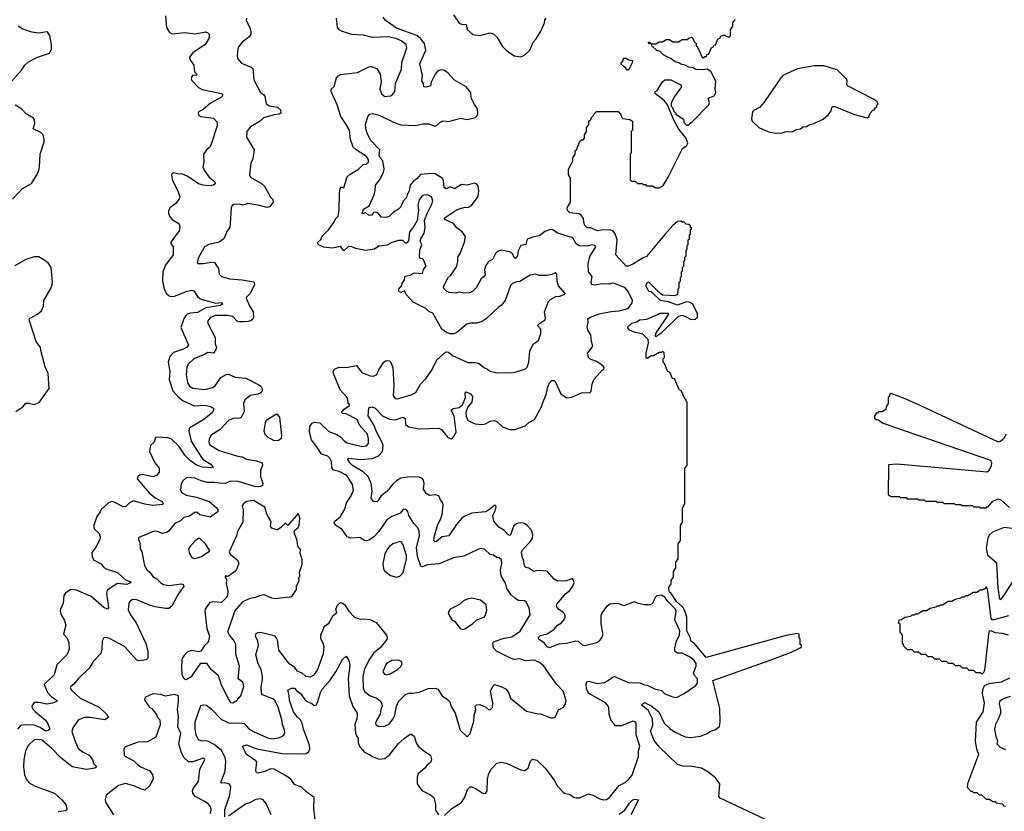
# Model space of a CAD drawing. Extents: x 2143765 to 2212931, y 878955 to 1017455.
# Tile 222 of 256: x 2175799 to 2184415, y 980165 to 987092. Entities that reach past the tile are written whole.
import ezdxf

# ---------------------------------------------------------------- set-up
doc = ezdxf.new("R2010")
doc.units = 0

msp = doc.modelspace()

# ---------------------------------------------------------------- linework, layer by layer
at = {"layer": '0CON20XD'}
for points in [[(2177075.4, 987125), (2177084.6, 987025), (2177109.2, 986979.2), (2177135, 986968.5), (2177245, 986981.8), (2177335, 986969.1), (2177425, 986987.1), (2177441.7, 986981.7), (2177456.7, 986965), (2177457.5, 986935), (2177423.1, 986875), (2177315, 986802.5), (2177284.2, 986765), (2177288, 986745), (2177321.4, 986695), (2177330, 986635), (2177340, 986625), (2177348, 986615), (2177345.6, 986604.4), (2177315, 986607.5), (2177304, 986595), (2177300, 986575), (2177305, 986560), (2177365, 986498), (2177395, 986482.2), (2177565, 986447.5), (2177576.7, 986435), (2177565.3, 986414.7), (2177467.4, 986362.6), (2177405, 986305.7), (2177365, 986286.7), (2177360, 986275), (2177367.5, 986255), (2177384.2, 986244.2), (2177495, 986231.2), (2177526.1, 986196.1), (2177525.6, 986165), (2177472, 985995), (2177458.8, 985975), (2177433.8, 985955), (2177407.5, 985915), (2177409.2, 985845), (2177402.2, 985805), (2177411.9, 985775), (2177457.5, 985715), (2177507.1, 985675), (2177510, 985655), (2177495.4, 985644.6), (2177455, 985640), (2177405, 985643.2), (2177365, 985656.3), (2177306.4, 985696.4)], [(2177785, 987106.7), (2177780, 987085), (2177811.9, 987025), (2177822.5, 986985), (2177821.5, 986965), (2177806.7, 986943.3), (2177744.3, 986895), (2177714.2, 986855), (2177707.1, 986835), (2177702.5, 986775), (2177705, 986753.3), (2177740.9, 986710.9), (2177825, 986676.2), (2177838.5, 986665), (2177847.5, 986565), (2177905.6, 986455.6), (2177932.5, 986437.5), (2177945, 986423.3), (2177955.6, 986355), (2177985, 986338.5), (2178055, 986327.5), (2178080, 986305), (2178083.3, 986275), (2178070, 986265), (2178025, 986260), (2177932.5, 986235), (2177902.5, 986205), (2177819.2, 986155), (2177785.7, 986115), (2177783.4, 986063.4), (2177851.2, 985955), (2177840, 985875), (2177821.7, 985838.3), (2177811.2, 985735), (2177817.5, 985715), (2177915, 985659.2), (2177940.8, 985635), (2177995, 985540), (2178015, 985520), (2178018, 985495), (2177986.7, 985455), (2177965, 985449.2), (2177897.9, 985467.9), (2177795, 985483.8), (2177755, 985470), (2177725, 985477.8), (2177673.3, 985475), (2177658.8, 985465), (2177648.8, 985445), (2177644.1, 985354.1)], [(2179137.2, 986907.2), (2179098, 986925), (2179025, 986942.8), (2178885, 986936.9), (2178806.1, 986956.1), (2178705, 986961.6), (2178615, 986990.8), (2178593.1, 987005), (2178580.3, 987025), (2178571.1, 987105)], [(2179954.2, 983584.2), (2179975.6, 983575.6), (2180025, 983528.8), (2180085, 983507.5), (2180133.2, 983506.8), (2180222.4, 983537.6), (2180255, 983568), (2180305, 983594), (2180365.4, 983705), (2180372.7, 983735), (2180407.3, 983812.7), (2180419.8, 983880.2), (2180435, 983914), (2180455, 983935.8), (2180475, 983934.2), (2180485.7, 983925), (2180535, 983819.2), (2180582.8, 983782.8), (2180631.7, 983788.3), (2180715, 983826.4), (2180790, 983830), (2180798.6, 983841.4), (2180807.3, 983902.7), (2180824, 983945), (2180895, 984026.2), (2180910, 984035), (2180913.3, 984045), (2180905, 984061.2), (2180885, 984077.5), (2180845, 984101.2), (2180791.7, 984121.7), (2180776.2, 984135), (2180766.4, 984173.6), (2180784.1, 984195.9), (2180813.3, 984235), (2180802, 984275), (2180797.1, 984335), (2180770.8, 984375), (2180764.4, 984405), (2180773.8, 984445), (2180771.2, 984475), (2180785, 984487.1), (2180870.9, 984519.1), (2180975, 984539.6), (2181045, 984543.4), (2181122.5, 984565), (2181157.5, 984615), (2181162.5, 984635), (2181122.9, 984712.9), (2181097.5, 984745), (2181005, 984783.3), (2180985.5, 984785.5), (2180955, 984777.1), (2180895, 984782.2), (2180825, 984769.2), (2180804.7, 984774.7), (2180798.9, 984795), (2180807.5, 984845), (2180776, 984885), (2180772.2, 984955), (2180789.3, 985020.7), (2180840, 985105), (2180832.5, 985115), (2180805, 985120.8), (2180765, 985110.6), (2180695, 985114.5), (2180665.7, 985135), (2180645, 985176), (2180630, 985185), (2180505, 985225.5), (2180465, 985253.3), (2180445, 985256.4), (2180395, 985238.2), (2180348.2, 985201.8), (2180296.9, 985193.1), (2180239.1, 985170.9), (2180227.1, 985125), (2180184.6, 985115.4), (2180160.7, 985069.3), (2180155.3, 985025), (2180137, 985003), (2180125, 985010.8), (2180112.7, 985045), (2180085, 985061.8), (2180015, 985074.6), (2179981.4, 985065), (2179962.4, 985047.6), (2179936.2, 984995), (2179902.2, 984975), (2179877.3, 984942.7), (2179866.9, 984905), (2179871.2, 984855), (2179838, 984825), (2179794.2, 984745), (2179764.5, 984715.5), (2179737.2, 984702.8), (2179685, 984699.5), (2179645, 984709.4), (2179615, 984698.8), (2179555.8, 984704.2), (2179535, 984716), (2179511.2, 984741.2), (2179506.2, 984755), (2179545, 984834.2), (2179572.7, 984857.3), (2179592.2, 984885), (2179621.7, 984928.3), (2179633.8, 984975), (2179633.8, 985015), (2179653.3, 985046.7), (2179692.5, 985145), (2179701.1, 985195), (2179671.4, 985235), (2179625, 985271.1), (2179595, 985310), (2179518.8, 985345), (2179514.3, 985355), (2179627.5, 985432.5), (2179685, 985449.5), (2179726.7, 985453.3), (2179753.2, 985466.8), (2179809.6, 985545), (2179818.1, 985595), (2179811.1, 985635), (2179796, 985655), (2179775, 985660.9), (2179715.6, 985644.4), (2179665, 985650.8), (2179605, 985613), (2179565, 985628.4), (2179535, 985613.2), (2179525, 985613.8), (2179514.6, 985625), (2179506.3, 985686.3), (2179495.2, 985705.2), (2179435, 985742.8), (2179415, 985747.3), (2179366.3, 985743.7), (2179305, 985737.3), (2179277.3, 985702.7), (2179245, 985680.8), (2179215.2, 985644.8), (2179208.2, 985595), (2179189.2, 985560.8), (2179183.9, 985535), (2179153.6, 985505), (2179133.3, 985455), (2179114.2, 985435), (2179070.6, 985409.4), (2179035, 985372), (2179008, 985362), (2178965, 985363.8), (2178932.5, 985402.5), (2178915, 985407.1), (2178895, 985404.3), (2178876.8, 985383.2), (2178865, 985379.4), (2178852.5, 985382.5), (2178825, 985405.3), (2178805, 985394.5), (2178796.4, 985396.4), (2178806.1, 985435), (2178856.2, 985463.8), (2178900.3, 985559.7), (2178910, 985595), (2178913.1, 985645), (2178953.6, 985696.4), (2178982.2, 985757.8), (2178987.3, 985785), (2178977.1, 985857.1), (2178952.6, 985885), (2178943.9, 985905), (2178950.9, 985955), (2178870.6, 986035), (2178844.3, 986085), (2178831.1, 986125), (2178826, 986176), (2178846.7, 986245), (2178863.9, 986266.1), (2178885, 986271.2), (2178945, 986255.7), (2179075, 986191.8), (2179135, 986172.5), (2179262.4, 986167.6), (2179329.1, 986180.9), (2179375, 986180.5), (2179435, 986161.1), (2179452, 986168), (2179475, 986193.3), (2179505, 986208.1), (2179555, 986200.8), (2179655, 986230), (2179715, 986220), (2179775, 986233.1), (2179795, 986244.3), (2179807.8, 986265), (2179805, 986312), (2179778.9, 986348.9), (2179750, 986410), (2179746.1, 986456.1), (2179705, 986503.8), (2179603.6, 986563.6), (2179549.3, 986625), (2179515, 986648.6), (2179495, 986654.7), (2179475, 986651.9), (2179455, 986641.1), (2179433.6, 986616.4), (2179400, 986545), (2179393.8, 986515), (2179355, 986500.9), (2179336.2, 986505), (2179331.5, 986535), (2179316.8, 986556.8), (2179324.6, 986605), (2179301.2, 986705), (2179353.4, 986825), (2179340.2, 986885), (2179305, 986927.5), (2179273.5, 986953.5), (2179095, 987019.6), (2179000, 987085), (2178980.8, 987115)], [(2179595, 987134.2), (2179645, 987062), (2179665, 987053.1), (2179705, 987051.2), (2179715, 987008), (2179765, 986962.5), (2179824.2, 986954.2), (2179913.2, 986976.8), (2179945, 986968.1), (2179977.4, 986937.4), (2180025, 986857.5), (2180056, 986825), (2180125, 986776.9), (2180185, 986768), (2180215, 986781.2), (2180263.8, 986825), (2180293.6, 986896.4), (2180319.2, 986925), (2180358.3, 986991.7), (2180391.2, 987065), (2180395, 987090), (2180406.7, 987105)], [(2181473.3, 985715), (2181597.5, 985965), (2181638.1, 985991.9), (2181646, 986015), (2181628.5, 986058.5), (2181566.7, 986135), (2181525, 986207.5), (2181468.3, 986348.3), (2181442, 986382), (2181363.3, 986445), (2181357.5, 986455), (2181360, 986465), (2181376.7, 986473.3), (2181425, 986547.5), (2181445, 986567.5), (2181497.5, 986565), (2181585, 986521.2), (2181590, 986505), (2181529.3, 986420.7), (2181500, 986365), (2181500, 986335), (2181510, 986325), (2181521.7, 986291.7), (2181540, 986275), (2181540, 986265), (2181598.3, 986228.3), (2181610, 986215), (2181610, 986195), (2181635, 986170), (2181645, 986170), (2181685, 986197.5), (2181825.9, 986344.1), (2181833.8, 986366.2), (2181822.5, 986405), (2181875, 986426), (2181892, 986455), (2181884.3, 986485), (2181890, 986555), (2181848.3, 986638.3), (2181815, 986660), (2181775, 986653.3), (2181715, 986658), (2181691.4, 986671.4), (2181655, 986676.2), (2181623.3, 986693.3), (2181585, 986702.9), (2181566.2, 986716.2), (2181535, 986722.5), (2181499.5, 986749.5), (2181435, 986782), (2181403, 986813), (2181375, 986823.8), (2181330, 986865), (2181330, 986880), (2181305, 986882.5), (2181300, 986895), (2181305, 986900), (2181315, 986890), (2181328.3, 986888.3), (2181330, 986880), (2181365, 986880), (2181395, 986900), (2181425, 986900), (2181455, 986920), (2181485, 986920), (2181515, 986900), (2181565, 986900), (2181595, 986920), (2181645, 986920), (2181655, 986930), (2181685, 986940), (2181701.7, 986901.7), (2181720, 986885), (2181720, 986865), (2181730, 986855), (2181730, 986845), (2181740, 986835), (2181771.7, 986761.7), (2181785, 986760), (2181795, 986770), (2181808.3, 986771.7), (2181811.7, 986788.3), (2181828.3, 986791.7), (2181851.7, 986848.3), (2181868.3, 986851.7), (2181871.7, 986868.3), (2181888.3, 986871.7), (2181911.7, 986928.3), (2181928.3, 986931.7), (2181931.7, 986948.3), (2181965, 986960), (2181975, 986950), (2182005, 986940), (2182018.3, 986951.7), (2182020, 987005), (2182040, 987035), (2182040, 987065), (2182060, 987095)], [(2175727.8, 986552.2), (2175815, 986651.2), (2175843.3, 986695), (2175876.7, 986725), (2175955, 986764), (2176059.5, 986800.5), (2176078, 986835), (2176077.5, 986875), (2176063.2, 986953.2), (2176045, 986981.2), (2176035, 986986.2), (2175965, 986975.7), (2175905, 986984.4), (2175825, 987008.5), (2175786.4, 987036.4)], [(2177595, 980116.7), (2177595, 980180), (2177636.5, 980305), (2177647.6, 980375), (2177635, 980401.9), (2177595, 980413.8), (2177565, 980411.9), (2177558, 980418), (2177596.2, 980515), (2177602.5, 980605), (2177597.5, 980635), (2177565, 980697.9), (2177499.3, 980749.3), (2177445, 980778.2), (2177385, 980780.4), (2177365, 980791.1), (2177344.3, 980834.3), (2177333.5, 980886.5), (2177335, 980948.8), (2177385, 981090.8), (2177405, 981097.9), (2177435, 981095.3), (2177472.1, 981065), (2177565, 980968.2), (2177635, 980937.6), (2177715, 980939.5), (2177763.6, 980933.6), (2177805, 980885.5), (2177849.3, 980859.3), (2177975, 980803.8), (2178005, 980800), (2178065, 980806.7), (2178091.7, 980818.3), (2178113.2, 980836.8), (2178119.4, 980855), (2178116.7, 980875), (2178097.3, 980925), (2178091.8, 980965), (2178060, 981075), (2178035, 981132.9), (2178015, 981149.6), (2177925, 981183.5), (2177915, 981198.8), (2177911.9, 981255), (2177924.7, 981315), (2177923.1, 981345), (2177911.2, 981405), (2177887, 981457), (2177864.8, 981535), (2177889.2, 981615), (2177881.5, 981655), (2177861.4, 981698.6), (2177869.7, 981720.3), (2177885, 981730), (2177905, 981732.9), (2178025, 981702.9), (2178043.6, 981683.6), (2178051.8, 981665), (2178063.6, 981575), (2178150.9, 981460.9), (2178195, 981435.5), (2178225, 981395.5), (2178268, 981378), (2178298.8, 981348.8), (2178345, 981343.1), (2178375, 981358.6), (2178405, 981399.2), (2178457.3, 981545), (2178464.5, 981605), (2178455.4, 981635), (2178433.1, 981675), (2178435.4, 981705), (2178465.8, 981785), (2178505, 981811.2), (2178542.5, 981877.5), (2178573.8, 981905), (2178566, 981935), (2178580.5, 981969.5), (2178605, 981992.5), (2178625, 981987.5), (2178645, 981972.5), (2178677.7, 981917.7), (2178727.5, 981865), (2178780, 981845), (2178811.3, 981848.7), (2178864.5, 981844.5), (2178916.9, 981816.9), (2179007.5, 981705), (2179016, 981685), (2179010.5, 981669.5), (2178953.3, 981595), (2178898.6, 981551.4), (2178859.2, 981495), (2178815, 981411.4), (2178800.9, 981345), (2178804.4, 981245), (2178815, 981214.3), (2178866.2, 981176.2), (2178924.2, 981155), (2178952.4, 981132.4), (2178968.8, 981105), (2178971.2, 981085), (2178959.2, 981055), (2178954.4, 981015), (2178924, 980965), (2178913.8, 980935), (2178916.2, 980925), (2178935, 980910.8), (2178985, 980906.9), (2179032.4, 980927.6), (2179065, 980970), (2179081.5, 981005), (2179097.5, 981085), (2179114.7, 981125.3), (2179175, 981187.9), (2179205, 981199.6), (2179239.8, 981199.8), (2179295, 981206.7), (2179375, 981238.6), (2179435, 981244), (2179456.7, 981235), (2179494.5, 981174.5), (2179543.8, 981143.8), (2179562.3, 981122.3), (2179575, 981082.5), (2179610, 981025), (2179653.8, 980875), (2179715, 980817.5), (2179740, 980845), (2179773.8, 980955), (2179776, 981005), (2179790, 981055), (2179783.8, 981086.2), (2179795, 981097.5), (2179825, 981100), (2179877.5, 981075), (2179905, 981053.3), (2179920, 981055), (2179936.1, 981073.9), (2179939.2, 981115), (2179918, 981215), (2179939.3, 981260.7), (2179955, 981273.3), (2180025, 981251.2), (2180056.7, 981235), (2180080.3, 981200.3), (2180093.3, 981155), (2180235, 981042.5), (2180310, 981025), (2180363.9, 981013.9), (2180445, 980984), (2180468.3, 980981.7), (2180485, 980990), (2180515, 981052.5), (2180555, 981073.8), (2180575.8, 981104.2), (2180580, 981135), (2180554.2, 981215), (2180496.9, 981276.9), (2180386.2, 981435), (2180346.6, 981466.6), (2180305, 981487.1), (2180223.2, 981483.2), (2180175, 981499.4), (2180125.4, 981494.6), (2180095, 981504.6), (2179972.5, 981565), (2179945.8, 981595), (2179938, 981635), (2179945, 981648), (2180039.2, 981680.8), (2180105, 981691.8), (2180179.1, 981740.9), (2180265.7, 981885), (2180257, 981947), (2180231.2, 981995), (2180215, 982007.5), (2180165, 982008.5), (2180130.5, 982030.5), (2180100.8, 982060.8), (2180062.5, 982115), (2180050.7, 982160.7), (2180012.2, 982225), (2180006.4, 982275), (2180017.1, 982335), (2180015.6, 982365.6), (2179995, 982382.5), (2179975, 982386.7), (2179945, 982406.2), (2179915, 982413.3), (2179865, 982460), (2179836.4, 982463.6), (2179815, 982458.8), (2179685, 982397.5), (2179595, 982382.9), (2179469.1, 982330.9), (2179365, 982321.4), (2179325, 982305.7), (2179309.7, 982309.7), (2179280.2, 982395), (2179272.6, 982475), (2179296.1, 982576.1), (2179295.3, 982615.3), (2179282.2, 982645), (2179246.7, 982685), (2179205.6, 982755), (2179195, 982788.8), (2179181.2, 982805), (2179165, 982810), (2179155, 982806.2), (2179127.5, 982775), (2179055, 982744.4), (2179012.9, 982715), (2178941.8, 982615), (2178895.2, 982564.8), (2178855, 982537.5), (2178835, 982531.9), (2178817.5, 982535), (2178775, 982560), (2178695.9, 982554.1), (2178665.6, 982565.6), (2178620.6, 982630.6), (2178565, 982665.8), (2178551.7, 982688.3), (2178558, 982705), (2178605, 982744.2), (2178645, 982808.8), (2178659.1, 982865), (2178700, 982925), (2178718.8, 982975), (2178710.6, 983025), (2178660.8, 983105), (2178595, 983140), (2178545, 983151), (2178531, 983175), (2178527.7, 983225), (2178513.5, 983255), (2178495, 983272.5), (2178440.5, 983290.5), (2178406.1, 983346.1), (2178352.9, 983415), (2178335.7, 983484.3), (2178338.3, 983531.7), (2178357, 983563), (2178375, 983570), (2178425, 983565.8), (2178505, 983489.5), (2178575, 983462.8), (2178605, 983442.2), (2178640, 983405), (2178665, 983390.9), (2178795, 983356.2), (2178835, 983363.5), (2178851.5, 983385), (2178851.8, 983425), (2178841.3, 983465), (2178771.9, 983545), (2178753.1, 983593.1), (2178655, 983643.8), (2178625, 983647.3), (2178615.6, 983655), (2178638.8, 983685), (2178685.8, 983715), (2178685.8, 983725), (2178674.4, 983735), (2178669.3, 983775), (2178660.5, 983790.5), (2178603, 983853), (2178545.6, 983995), (2178543.5, 984015), (2178552.5, 984035), (2178590.7, 984050.7), (2178655, 984047.5), (2178745, 984067.1), (2178794, 984004), (2178864.6, 983974.6), (2178895, 983973.3), (2178925, 983987.5), (2178941.5, 984028.5), (2178985, 984094.2), (2179005, 984108.6), (2179035, 984105.7), (2179045.6, 984095), (2179063.3, 984045), (2179073.3, 983895), (2179065.7, 983805), (2179085, 983778), (2179105, 983774.3), (2179225, 983810), (2179265, 983831.2), (2179305, 983903.3), (2179355.8, 983955), (2179404, 984025), (2179450, 984115), (2179525, 984182.5), (2179535, 984186.7), (2179551.7, 984181.7), (2179585, 984152.5), (2179721.2, 984091.2), (2179785, 984093.3), (2179815, 984086.7), (2179865, 984046.2), (2179892.5, 984035), (2179915, 984016.7), (2179975, 984002), (2180125, 984004), (2180225, 984036.7), (2180238.3, 984051.7), (2180254.3, 984095), (2180263.1, 984195), (2180296.2, 984255), (2180337.5, 984285), (2180358.1, 984345), (2180358, 984385), (2180330.8, 984415), (2180346.9, 984435), (2180396.5, 984465), (2180400.3, 984480.3), (2180392, 984535), (2180426.2, 984625), (2180445, 984643.8), (2180490.5, 984669.5), (2180525.8, 984674.2), (2180563.6, 984686.4), (2180572.5, 984695), (2180512.7, 984762.7), (2180501.4, 984805), (2180499.2, 984865), (2180485, 984876), (2180455, 984861.2), (2180415, 984852.5), (2180345, 984854), (2180314.1, 984864.1), (2180265, 984855.8), (2180175, 984800.8), (2180148.3, 984798.3), (2180112.5, 984785), (2180095, 984767.5), (2180046, 984635), (2180016.2, 984595), (2179985, 984573.8), (2179885, 984476.7), (2179845, 984452), (2179795, 984436), (2179745, 984436), (2179711.2, 984428.8), (2179625, 984354.2), (2179595, 984344.4), (2179565, 984344.4), (2179535, 984354.3), (2179494.4, 984384.4), (2179415, 984525.7), (2179380, 984540), (2179353.7, 984563.7), (2179241.9, 984621.9), (2179183.4, 984683.4), (2179165, 984719.2), (2179135, 984704.4), (2179116.7, 984715), (2179116.7, 984735), (2179141.9, 984765), (2179145.7, 984785), (2179166.1, 984815), (2179173.2, 984846.8), (2179214.5, 984855.5), (2179255, 984877.1), (2179325, 984870), (2179333.3, 984905), (2179342.3, 984917.7), (2179356.1, 984936.1), (2179331.7, 984991.7), (2179325, 985000), (2179305, 985003.3), (2179297.5, 985015), (2179301.2, 985075), (2179318.8, 985125), (2179303.1, 985155), (2179308.1, 985175), (2179337.1, 985225), (2179346.9, 985275), (2179342.2, 985337.8), (2179367, 985403), (2179400.8, 985465), (2179412.9, 985505), (2179405, 985537.5), (2179375, 985557.5), (2179355, 985561.1), (2179325, 985553.1), (2179295.5, 985515), (2179283.5, 985465), (2179290, 985425), (2179277.1, 985335), (2179242, 985275), (2179208.6, 985235), (2179201.7, 985158.3), (2179185, 985136.2), (2179175, 985136.7), (2179150.8, 985160.8), (2179115, 985161.4), (2179055, 985143.5), (2179015, 985120), (2178940.8, 985109.2), (2178904.5, 985085.5), (2178825, 985071.5), (2178740.1, 985090.1), (2178705, 985106.1), (2178675, 985108.9), (2178635, 985068.8), (2178605, 985108.9), (2178534.1, 985094.1), (2178460.5, 985100.5), (2178415, 985122.5), (2178407.5, 985135), (2178407.5, 985145), (2178435, 985170), (2178445, 985197.5), (2178503.3, 985256.7), (2178546.4, 985315), (2178565, 985352.5), (2178585, 985374.2), (2178594.3, 985425), (2178597.6, 985575), (2178604, 985616), (2178615, 985630), (2178635, 985622.5), (2178663.6, 985716.4), (2178689.4, 985740.6), (2178765, 985785.8), (2178805, 985826.2), (2178835, 985828.5), (2178851.9, 985845), (2178850.9, 985865), (2178833.6, 985895), (2178742.4, 985952.4), (2178718.3, 985978.3), (2178694, 986045), (2178685.8, 986125), (2178656.9, 986175), (2178610, 986245), (2178577.6, 986347.6), (2178523.5, 986465), (2178525.6, 986484.4), (2178551.1, 986508.9), (2178570.8, 986585), (2178585, 986602), (2178605, 986611.4), (2178755, 986630), (2178855, 986681.1), (2178875, 986681.9), (2178925, 986664), (2178954.3, 986615), (2178962.1, 986547.9), (2178951.1, 986485), (2178965, 986442.5), (2178995, 986420), (2179045, 986426), (2179062.7, 986437.3), (2179080.8, 986465), (2179088.1, 986535), (2179141.3, 986658.7), (2179142.2, 986717.8), (2179185.6, 986845), (2179181.9, 986875), (2179137.2, 986907.2)], [(2181125, 986650), (2181115, 986650), (2181098.3, 986678.3), (2181085, 986682.5), (2181060, 986705), (2181080, 986735), (2181083.3, 986756.7), (2181105, 986756.7), (2181125, 986740), (2181160, 986735), (2181157.5, 986715), (2181125, 986650)], [(2182415, 986098.9), (2182475, 986101.9), (2182495, 986110.9), (2182565, 986115.2), (2182595, 986132.2), (2182632.1, 986137.9), (2182655, 986153.8), (2182685, 986159), (2182713.9, 986176.1), (2182738.8, 986181.2), (2182829.2, 986220.8), (2182877, 986263), (2182898.9, 986295), (2182906.5, 986325), (2182915, 986332.1), (2182932.1, 986332.1), (2183105, 986264), (2183215, 986232.5), (2183228.3, 986241.7), (2183240, 986275), (2183265, 986300), (2183280, 986305), (2183280, 986315), (2183298.3, 986331.7), (2183300, 986345), (2183310, 986355), (2183302.5, 986375), (2183277.5, 986395), (2183044, 986515), (2183037.1, 986525), (2183039.5, 986555), (2183033.1, 986573.1), (2182952.3, 986652.3), (2182835, 986687.5), (2182751.1, 986688.9), (2182688.3, 986678.3), (2182605, 986661.4), (2182476.9, 986603.1), (2182458.8, 986585), (2182315, 986372), (2182273.8, 986325), (2182222.7, 986297.3), (2182211.2, 986285), (2182204, 986225), (2182208, 986205), (2182268.2, 986148.2), (2182351.5, 986111.5), (2182415, 986098.9)], [(2175735, 985522.5), (2175824.7, 985615.3), (2175900.9, 985659.1), (2175954.4, 985745), (2175966.7, 985775), (2175973.1, 985805), (2175977.1, 985915), (2176012.2, 986025), (2176014.3, 986045), (2176004.1, 986084.1), (2175984.4, 986104.4), (2175918, 986138), (2175930, 986185), (2175929.2, 986215), (2175921.1, 986231.1), (2175855, 986270), (2175818.3, 986308.3), (2175759.3, 986345)], [(2182467.5, 980025), (2181929.7, 980279.7), (2181915.6, 980295.6), (2181924.4, 980404.4), (2181888.9, 980458.9), (2181820.9, 980510.9), (2181765, 980541.1), (2181685, 980557.5), (2181605, 980559.1), (2181555, 980575.5), (2181395, 980730), (2181350, 980785), (2181319.3, 980865), (2181337.9, 980915), (2181336.9, 980975), (2181299.2, 981049.2), (2181239.1, 981095), (2181265, 981118.4), (2181329.5, 981085), (2181392.5, 981035), (2181437.5, 980937.5), (2181488.9, 980888.9), (2181529.1, 980859.1), (2181622.1, 980817.9), (2181669.8, 980810.2), (2181756.8, 980823.2), (2181815, 980846.1), (2181845, 980866.2), (2181882.1, 980877.9), (2181921.8, 980908.2), (2181927.7, 980947.7), (2181926.1, 981065), (2181865, 981310), (2182365, 981488.8), (2182543.9, 981556.1), (2182630, 981595), (2182640, 981605), (2182640, 981615), (2182630, 981625), (2182630, 981675), (2182620, 981685), (2182620, 981715), (2182605, 981720), (2182505.9, 981704.1), (2181805, 981511.9), (2181698.8, 981638.8), (2181673.3, 981653.3), (2181668.9, 981678.9), (2181637.9, 981745), (2181636.2, 981865), (2181619.7, 981919.7), (2181601.7, 981951.7), (2181545, 982001.2), (2181498.3, 982078.3), (2181485, 982083.3), (2181480, 982105), (2181480, 982125), (2181500, 982155), (2181500, 982185), (2181520, 982215), (2181520, 982265), (2181540, 982295), (2181540, 982345), (2181560, 982375), (2181560, 982505), (2181580, 982535), (2181580, 982665), (2181600, 982695), (2181600, 982825), (2181610, 982835), (2181611.7, 982848.3), (2181620, 982855), (2181620, 983165), (2181640, 983195), (2181640, 983745), (2181630, 983755), (2181630, 983765), (2181620, 983775), (2181588.3, 983848.3), (2181571.7, 983851.7), (2181528.3, 983948.3), (2181511.7, 983951.7), (2181488.3, 984008.3), (2181471.7, 984011.7), (2181440, 984085), (2181430, 984095), (2181430, 984125), (2181440, 984135), (2181438.3, 984178.3), (2181425, 984190), (2181415, 984180), (2181395, 984180), (2181345, 984150), (2181325, 984150), (2181295, 984130), (2181281.7, 984131.7), (2181280, 984175), (2181300.8, 984265), (2181298, 984295), (2181251.1, 984341.1), (2181183.3, 984355), (2181135, 984374.4), (2181120.5, 984395), (2181120.5, 984405), (2181155, 984435.5), (2181200.5, 984449.5), (2181223.8, 984465), (2181287.8, 984472.2), (2181407.5, 984525), (2181470, 984525), (2181475.8, 984515), (2181363.3, 984345), (2181360, 984325), (2181365, 984320), (2181416.7, 984355), (2181560, 984495), (2181591.8, 984508.2), (2181618, 984498), (2181675, 984467.6), (2181708.8, 984471.2), (2181729.5, 984490.5), (2181731.1, 984521.1), (2181687.2, 984607.2), (2181660.7, 984620.7), (2181635, 984622.2), (2181555, 984593.8), (2181475, 984623.1), (2181405, 984635.8), (2181340.2, 984700.2), (2181322.1, 984712.1), (2181304.4, 984715), (2181277.1, 984765), (2181295, 984798.8), (2181305, 984796.2), (2181378.8, 984718.8), (2181425, 984683.3), (2181535, 984680), (2181558.3, 984691.7), (2181560, 984735), (2181570, 984745), (2181570, 984795), (2181580, 984805), (2181580, 984835), (2181590, 984845), (2181590, 984885), (2181600, 984895), (2181600, 984925), (2181610, 984935), (2181610, 984975), (2181620, 984985), (2181620, 985015), (2181630, 985025), (2181630, 985075), (2181640, 985085), (2181640, 985115), (2181650, 985125), (2181650, 985165), (2181660, 985175), (2181660, 985205), (2181670, 985215), (2181670, 985255), (2181680, 985265), (2181670, 985275), (2181668.3, 985288.3), (2181655, 985300), (2181631.7, 985301.7), (2181615, 985320), (2181595, 985320), (2181585, 985330), (2181555, 985327.5), (2181515, 985292.5), (2181445, 985213.3), (2181285, 985020), (2181255, 985009.2), (2181170, 984955), (2181125, 984936.2), (2181105, 984936.7), (2181016.7, 985035), (2181026.2, 985165), (2181008.6, 985218.6), (2180991.2, 985241.2), (2180965, 985252.5), (2180888.3, 985251.7), (2180855, 985244.3), (2180795, 985270), (2180765, 985270), (2180745, 985292.5), (2180735, 985320), (2180732.5, 985352.5), (2180713, 985383), (2180695, 985392.5), (2180613, 985403), (2180591.7, 985421.7), (2180590, 985445), (2180620, 985495), (2180620, 985705), (2180600, 985735), (2180600, 985785), (2180640, 985855), (2180640, 985885), (2180660, 985915), (2180660, 985945), (2180670, 985955), (2180701.7, 986028.3), (2180715, 986040), (2180728.3, 986041.7), (2180740, 986055), (2180740, 986085), (2180760, 986115), (2180760, 986145), (2180780, 986175), (2180780, 986205), (2180798.3, 986221.7), (2180800, 986235), (2180818.3, 986251.7), (2180825, 986270), (2180845, 986290), (2181035, 986290), (2181056.7, 986265), (2181067, 986237), (2181077, 986227), (2181139.3, 986219.3), (2181160, 986205), (2181160, 986125), (2181150, 986115), (2181150, 985925), (2181140, 985915), (2181141.7, 985691.7), (2181155, 985680), (2181185, 985680), (2181205, 985660), (2181245, 985660), (2181255, 985650), (2181275, 985650), (2181285, 985640), (2181335, 985640), (2181365, 985620), (2181395, 985620), (2181429.3, 985640.7), (2181473.3, 985715)], [(2177306.4, 985696.4), (2177265, 985723.8), (2177225, 985741.1), (2177182.3, 985742.3), (2177145, 985753.3), (2177132.3, 985747.7), (2177126.7, 985735), (2177136, 985685), (2177177.9, 985607.9), (2177200, 985545), (2177194.2, 985525.8), (2177166, 985485), (2177114, 985445), (2177102.1, 985417.9), (2177101.9, 985395), (2177114.4, 985365), (2177133.9, 985343.9), (2177193.8, 985305), (2177201.2, 985275), (2177195.7, 985244.3), (2177122.9, 985145), (2177122.9, 985135), (2177141.9, 985105), (2177141.1, 985035), (2177074.3, 984945), (2177051.9, 984885), (2177047.7, 984807.7), (2177064.2, 984735), (2177084, 984695), (2177105.7, 984675.7), (2177125, 984670.6), (2177153.3, 984673.3), (2177265, 984718.2), (2177315, 984726.7), (2177326.8, 984716.8), (2177355, 984668.9), (2177375, 984652.3), (2177395, 984645.3), (2177515, 984611.5), (2177565, 984617.8), (2177575.5, 984605), (2177555, 984592.7), (2177428.5, 984571.5), (2177355, 984531.4), (2177294.3, 984525), (2177264.8, 984515.2), (2177253.2, 984505), (2177235.3, 984475), (2177208.9, 984398.9), (2177275.7, 984245), (2177258.1, 984225), (2177224.2, 984205), (2177145, 984180.5), (2177112.2, 984145), (2177099.5, 984095), (2177112.2, 984015), (2177108.1, 983945), (2177137.8, 983845), (2177189.6, 983789.6), (2177228.4, 983758.4), (2177325, 983714.5), (2177415, 983719.1), (2177460.5, 983710.5), (2177494.1, 983694.1), (2177495.5, 983675), (2177485.2, 983654.8), (2177410, 983595), (2177288.8, 983521.2), (2177281.9, 983515), (2177279.2, 983495), (2177300.8, 983405), (2177390, 983260), (2177405, 983244.4), (2177472, 983202), (2177492, 983175), (2177489.1, 983170.9), (2177394.3, 983175.7), (2177345, 983194.6), (2177295, 983231.6), (2177245, 983282.7), (2177190.2, 983360.2), (2177123.3, 983425), (2177095, 983434.7), (2177001.9, 983438.1), (2176986.1, 983433.9), (2176976, 983395), (2176945, 983367.5), (2176934, 983315), (2176981.4, 983215), (2177019.1, 983169.1), (2177018.2, 983131.8), (2176997.1, 983105), (2176965, 983091.8), (2176875, 983111.1), (2176855, 983110), (2176832, 983095), (2176825.8, 983075), (2176931.6, 982951.6), (2176985, 982909.1), (2177045, 982876.2), (2177055.3, 982855), (2177050.9, 982849.1), (2176965, 982842.2), (2176893.8, 982853.8), (2176795, 982881.1), (2176758.6, 982865), (2176727.9, 982832.1), (2176705, 982829.2), (2176625, 982871.5), (2176604.1, 982875.9), (2176576.2, 982865), (2176512.9, 982807.1), (2176504, 982785), (2176473.7, 982746.3), (2176445, 982660), (2176454.4, 982635), (2176493.1, 982595), (2176501.9, 982565), (2176500, 982545), (2176465, 982476.2), (2176428.8, 982431.2), (2176433.4, 982393.4), (2176446, 982366), (2176511.3, 982331.3), (2176535, 982300), (2176555, 982285.6), (2176653.6, 982253.6), (2176720.8, 982195), (2176763.3, 982175), (2176771.2, 982165), (2176735, 982148.8), (2176655, 982158.2), (2176599.2, 982125), (2176565, 982096), (2176557.1, 982075), (2176577.1, 981945), (2176565.9, 981934.1), (2176535, 981949.5), (2176423.6, 982043.6), (2176295, 982099.5), (2176245, 982106.9), (2176198.8, 982075), (2176185, 982052.5), (2176179.4, 981985), (2176155.6, 981935), (2176152.5, 981915), (2176159.1, 981889.1), (2176191.5, 981835), (2176201.5, 981795), (2176181.2, 981715), (2176215, 981678.8), (2176229.1, 981639.1), (2176232.5, 981585), (2176215, 981538), (2176125, 981448), (2176100.2, 981359.8), (2176013.1, 981275), (2176041.5, 981205), (2176075, 981169.6), (2176125.8, 981135), (2176122, 981125), (2176085, 981110.5), (2176035, 981102.5), (2175965, 981117.1), (2175935, 981117.5), (2175920.3, 981109.7), (2175903.8, 981085), (2175907.7, 981067.7), (2175937.1, 981035), (2176025, 980961.4), (2176048.5, 980925), (2176062, 980885), (2176047.9, 980872.1), (2176025, 980867.1), (2175977.3, 980897.3), (2175925, 980919.3), (2175836.8, 980923.2), (2175805, 980916), (2175778.8, 980885)], [(2177644.1, 985354.1), (2177639.2, 985275), (2177614.2, 985245.8), (2177585.4, 985174.6), (2177545, 985144.2), (2177455, 985124.6), (2177417.5, 985105), (2177360, 985005), (2177353.3, 984965), (2177358.3, 984958.3), (2177405, 984957.5), (2177475, 984969.2), (2177505, 984966.2), (2177540, 984915), (2177545.8, 984865), (2177565, 984844.2), (2177635, 984824.3), (2177745, 984816.7), (2177845, 984797.5), (2177851.2, 984791.2), (2177852.5, 984775), (2177814.3, 984695), (2177783.8, 984665), (2177781.2, 984655), (2177808.7, 984588.7), (2177842.5, 984535), (2177846.2, 984483.8), (2177839.3, 984470.7), (2177822, 984458), (2177797.3, 984452.7), (2177762.8, 984447.2), (2177715, 984449.1), (2177701.9, 984455), (2177665, 984493.9), (2177614.8, 984504.8), (2177508.8, 984505), (2177468.1, 984485), (2177450, 984465), (2177442.5, 984445), (2177447, 984427), (2177510.6, 984310.6), (2177510.5, 984255), (2177520, 984225), (2177516.2, 984205), (2177495, 984173.8), (2177445, 984181.2), (2177415, 984162.9), (2177322.5, 984125), (2177275, 984080), (2177261.2, 984055), (2177254.7, 983985), (2177266.2, 983915), (2177285.6, 983885), (2177315, 983867.1), (2177415, 983857.7), (2177445, 983860.8), (2177486, 983874), (2177510.9, 983889.1), (2177557.8, 983962.2), (2177605, 983986.9), (2177625, 983989.5), (2177685, 983963.5), (2177776.6, 983956.6), (2177896.2, 983895), (2177910, 983885), (2177921.7, 983861.7), (2177921.4, 983845), (2177904.2, 983825), (2177883.3, 983815), (2177815, 983802.5), (2177769.6, 983765), (2177756.4, 983735), (2177762.5, 983665), (2177737.6, 983612.4), (2177725, 983606.4), (2177666.5, 983603.5), (2177625, 983584.5), (2177553.1, 983505), (2177474.7, 983455.3), (2177456.2, 983425), (2177452.9, 983395), (2177461.9, 983371.9), (2177545, 983322.5), (2177695, 983274.7), (2177745.8, 983265.8), (2177785, 983246.1), (2177872.2, 983232.2), (2177920, 983215), (2177923.3, 983195), (2177906.7, 983145), (2177905.5, 983095), (2177926.7, 983035), (2177923.3, 983015), (2177905, 983007.5), (2177865, 983004.5), (2177711.9, 983051.9), (2177645, 983053.9), (2177596.7, 983033.3), (2177545, 983035.5), (2177505, 983043.5), (2177443.2, 983043.2), (2177386.6, 983056.6), (2177335, 983079.2), (2177275, 983087.1), (2177255, 983082.5), (2177225, 983054), (2177210.8, 983029.2), (2177206.9, 982975), (2177215.7, 982955), (2177255, 982932.7), (2177345.3, 982915.3), (2177455.8, 982875), (2177519.2, 982825), (2177533.8, 982805), (2177533.3, 982785), (2177465, 982740), (2177375, 982758.9), (2177350.6, 982780.6), (2177335, 982783.9), (2177285, 982747.7), (2177235, 982737.5), (2177205, 982708.2), (2177155.7, 982684.3), (2177105, 982618.8), (2177085.5, 982604.5), (2177045, 982595.6), (2177005, 982613.3), (2176975, 982616.7), (2176900, 982585), (2176847.5, 982565), (2176838.8, 982555), (2176838.8, 982545), (2176850, 982515), (2176853.6, 982466.4), (2176868.8, 982435), (2176890, 982315), (2176915, 982275.8), (2176937.6, 982257.6), (2176965, 982220), (2177000.2, 982200.2), (2177034, 982164), (2177058.8, 982148.8), (2177105, 982140.4), (2177214.3, 982154.3), (2177229.4, 982149.4), (2177235.7, 982135.7), (2177181.8, 982058.2), (2177130.4, 981959.6), (2177105, 981940.6), (2177075, 981939.4), (2176984.5, 981954.5), (2176935, 981968.6), (2176825, 982014.3), (2176785, 982017.5), (2176764.2, 982005), (2176754.4, 981985), (2176749.1, 981925), (2176775.5, 981875), (2176819.1, 981815), (2176902.5, 981632.5), (2176918.9, 981565), (2176920.8, 981505), (2176905, 981491.9), (2176845, 981481.4), (2176825, 981488), (2176715, 981606.7), (2176585, 981676.5), (2176554, 981686), (2176535, 981683.3), (2176521.4, 981655), (2176518.9, 981585), (2176507.8, 981545), (2176442.9, 981475), (2176410, 981420), (2176309.2, 981325), (2176272.5, 981277.5), (2176245, 981258), (2176239.2, 981245), (2176251.9, 981225), (2176328.9, 981155), (2176494, 981075), (2176560, 981015), (2176576.7, 980985), (2176544.2, 980965.8), (2176415, 980986.5), (2176365, 980985.6), (2176314.4, 980965.6), (2176265, 980896.7), (2176255.6, 980864.4), (2176280.3, 980785), (2176310.9, 980715), (2176355, 980682.1), (2176406.9, 980655), (2176435.6, 980615), (2176444.6, 980584.6), (2176473.3, 980555), (2176457, 980543), (2176385, 980530.8), (2176257.5, 980555), (2176155, 980635.9), (2176079.8, 980715), (2175995, 980786.4), (2175975, 980794.1), (2175925, 980789.6), (2175876.5, 980743.5), (2175848.5, 980695), (2175834.4, 980615), (2175832.9, 980555), (2175842.1, 980485), (2175855.6, 980445), (2175881.9, 980415), (2175934.3, 980384.3), (2176104.2, 980325), (2176166.7, 980266.7), (2176201.4, 980225), (2176210.8, 980185), (2176201.2, 980168.8), (2176135, 980160.6)], [(2175766, 983665), (2175826.8, 983703.2), (2175853.6, 983736.4), (2175875, 983738.1), (2175925, 983724), (2175968.8, 983741.2), (2176057.1, 983865), (2176049.4, 983995), (2176023.1, 984055), (2175985.5, 984185), (2175980.8, 984225), (2175942.2, 984275), (2175882, 984465), (2175889.5, 984480.5), (2175955, 984514.2), (2175990.8, 984545), (2176007.3, 984585), (2176010, 984635), (2176073.1, 984746.9), (2176083.3, 984775), (2176086.5, 984795), (2176074.4, 984925), (2176049.5, 984965), (2176003.1, 984993.1), (2175965, 985017.3), (2175925, 985016.2), (2175852.9, 984995), (2175755, 984939.6)], [(2179515, 980129.2), (2179579.3, 980190.7), (2179665, 980243.1), (2179695, 980288), (2179716.9, 980355), (2179740.6, 980379.4), (2179755, 980379.2), (2179792.5, 980362.5), (2179845, 980325.8), (2179875, 980322), (2179890.8, 980345), (2179892.4, 980447.6), (2179904.3, 980495), (2179925, 980533.3), (2179975, 980586.2), (2180015, 980593.8), (2180055, 980585.8), (2180185, 980529.4), (2180217.7, 980522.3), (2180247.3, 980542.7), (2180270, 980605), (2180285, 980622.5), (2180325, 980611.2), (2180400.9, 980540.9), (2180475, 980436.2), (2180504, 980385), (2180555, 980331.2), (2180565, 980323.8), (2180615, 980312.5), (2180645, 980290), (2180665, 980283.3), (2180696.4, 980283.6), (2180775, 980317.5), (2180815, 980305.8), (2180875, 980272.9), (2180905, 980264.2), (2180935, 980268.6), (2180960, 980285), (2181045, 980391.4), (2181098.3, 980418.3), (2181127.6, 980442.4), (2181158.3, 980481.7), (2181212.9, 980645), (2181212.9, 980695), (2181224.2, 980735), (2181194.4, 980835), (2181194, 980935), (2181185, 980948.8), (2181165, 980952.5), (2181065, 980913.5), (2181012.2, 980912.2), (2180972.5, 980965), (2180957.1, 981015), (2180954.3, 981074.3), (2180942.5, 981095), (2180923.7, 981113.7), (2180778, 981195), (2180760, 981235), (2180755, 981280), (2180762.3, 981297.7), (2180776.1, 981303.9), (2180854.5, 981284.5), (2180917, 981293), (2180943.6, 981306.4), (2180985, 981340), (2181005, 981345.7), (2181125, 981292.5), (2181225, 981288.2), (2181265, 981272.5), (2181289.8, 981269.8), (2181355, 981237.8), (2181415, 981221.4), (2181445, 981194), (2181515, 981166), (2181545, 981162), (2181612.5, 981195), (2181715, 981266.7), (2181730, 981285), (2181730, 981325), (2181703.2, 981353.2), (2181694.1, 981375.9), (2181717.5, 981435), (2181718.8, 981458.8), (2181702.5, 981485), (2181665, 981513.3), (2181595, 981550), (2181555, 981547.5), (2181530.8, 981565), (2181530.9, 981599.1), (2181546.7, 981655), (2181571.7, 981708.3), (2181574.4, 981745), (2181530.8, 981840.8), (2181543.2, 981915), (2181536.5, 981935), (2181471.5, 982001.5), (2181445, 982037.7), (2181415, 982055.4), (2181375, 982050.6), (2181361.1, 982035), (2181336.5, 981983.5), (2181316.9, 981973.1), (2181265, 981972.9), (2181215, 981984.2), (2181175, 981998.8), (2181085, 981962.5), (2181045, 981980), (2181014.2, 981984.2), (2180965, 981976.4), (2180935, 981956.5), (2180895, 981905.6), (2180884.1, 981875), (2180885.4, 981805), (2180900, 981725), (2180899, 981701), (2180876.4, 981663.6), (2180850.5, 981639.5), (2180745, 981611.8), (2180725, 981620), (2180689.9, 981649.9), (2180665, 981654.7), (2180585, 981634.4), (2180515, 981628.6), (2180435, 981595.5), (2180415, 981603.5), (2180389.4, 981639.4), (2180348, 981665), (2180338, 981675), (2180337.5, 981685), (2180355, 981702.9), (2180415, 981718.8), (2180438, 981732), (2180475, 981760), (2180504.7, 981795.3), (2180540.6, 981815), (2180566.4, 981845), (2180572.7, 981865), (2180568.8, 981888.8), (2180556, 981906), (2180512.7, 981935), (2180500, 981955), (2180498.8, 981978.8), (2180579.1, 982070.9), (2180612.1, 982097.9), (2180640, 982135), (2180650, 982165), (2180643.6, 982193.6), (2180635, 982202.5), (2180585, 982180.8), (2180505, 982178), (2180476.8, 982196.8), (2180415, 982266), (2180336.8, 982273.2), (2180295, 982263.8), (2180255, 982291.5), (2180225, 982298.1), (2180212.5, 982325), (2180210.9, 982355), (2180195.4, 982395), (2180191.4, 982435), (2180200.9, 982455), (2180265, 982523.8), (2180285.3, 982555), (2180289.1, 982585), (2180276.6, 982625), (2180240.5, 982665), (2180215, 982682.7), (2180195, 982688.7), (2180165, 982686.5), (2180145, 982681), (2180124.4, 982665.6), (2180095, 982585.6), (2180085, 982580), (2180075, 982583.8), (2180035, 982624.3), (2179991.7, 982651.7), (2179946.7, 982705), (2179938.9, 982755), (2179960, 982795), (2179968.8, 982828.8), (2179965, 982840), (2179955, 982842.5), (2179900.7, 982799.3), (2179875, 982786.7), (2179755, 982773.8), (2179687.5, 982745), (2179665, 982728.1), (2179620, 982675), (2179553.1, 982576.9), (2179495, 982566.4), (2179445, 982525.8), (2179435, 982524.3), (2179423.3, 982535), (2179426.5, 982565), (2179459.4, 982675), (2179485.2, 982724.8), (2179496, 982765), (2179504.4, 982844.4), (2179500.8, 982865), (2179480.9, 982890.9), (2179465.9, 982925.9), (2179435, 982935.5), (2179385, 982930), (2179355.5, 982945.5), (2179332.8, 982982.8), (2179339.3, 983035), (2179332.7, 983062.7), (2179319.4, 983079.4), (2179295, 983090.3), (2179215, 983091.6), (2179135, 983079.2), (2179095, 983057.5), (2179062.8, 983027.2), (2179011.5, 982965), (2178958.2, 982921.8), (2178925.7, 982874.3), (2178895, 982877.3), (2178875.4, 982905), (2178882.5, 982967.5), (2178875.3, 983035), (2178847.5, 983095), (2178805.5, 983135), (2178712.4, 983192.4), (2178687.5, 983215), (2178671.2, 983245), (2178675, 983256), (2178785, 983243.7), (2178885, 983253.8), (2178939.6, 983275), (2178973.2, 983315), (2178978.9, 983365), (2178969.1, 983399.1), (2178925, 983480), (2178897, 983547), (2178848.5, 983625), (2178852.9, 983697.1), (2178875, 983703.5), (2178905.8, 983695), (2178975, 983625.5), (2179035, 983595.5), (2179085, 983590.4), (2179155, 983613.8), (2179171.5, 983601.5), (2179175, 983550.8), (2179205, 983530), (2179295, 983513.2), (2179467.9, 983517.9), (2179490.8, 983505), (2179545, 983436.2), (2179576.4, 983423.6), (2179605, 983452.5), (2179617.8, 983485), (2179599.5, 983625), (2179575.5, 983675), (2179590.7, 983689.3), (2179645, 983700), (2179675, 983722.9), (2179699.3, 983785), (2179697.1, 983825), (2179705, 983836.9), (2179745, 983817.8), (2179761.5, 983795), (2179754.1, 983745.9), (2179720.3, 983705), (2179702.8, 983655), (2179705, 983623.3), (2179721.9, 983585), (2179785, 983554.4), (2179845, 983548.6), (2179874.3, 983555.7), (2179915, 983580), (2179954.2, 983584.2)], [(2184432.1, 983465), (2184406.7, 983425), (2184385, 983404.5), (2184365, 983396), (2183685, 983712), (2183547.5, 983775), (2183425, 983820), (2183411.7, 983808.3), (2183410, 983795), (2183400, 983785), (2183400, 983735), (2183380, 983705), (2183378.3, 983681.7), (2183345, 983660), (2183315, 983660), (2183305, 983650), (2183291.7, 983648.3), (2183290, 983635), (2183280, 983625), (2183280, 983605), (2183293, 983593), (2183315, 983590), (2183350, 983565), (2183455, 983526.7), (2184295, 983236.7), (2184304.1, 983214.1), (2184299.6, 983185), (2184277.7, 983142.3), (2184265, 983131.5), (2183905.5, 983165.5), (2183475, 983202.5), (2183403, 983197), (2183400, 982935), (2183425, 982920), (2183495, 982920), (2183505, 982910), (2183555, 982910), (2183565, 982900), (2183655, 982900), (2183665, 982890), (2183715, 982890), (2183725, 982880), (2183815, 982880), (2183825, 982870), (2183875, 982870), (2183885, 982860), (2183975, 982860), (2183985, 982850), (2184035, 982850), (2184045, 982840), (2184135, 982840), (2184145, 982830), (2184195, 982830), (2184205, 982820), (2184255, 982820), (2184261.7, 982828.3), (2184275, 982830), (2184315, 982880), (2184365, 982900), (2184385, 982890), (2184460, 982825)], [(2178025, 983410.8), (2178065, 983414.2), (2178088.9, 983431.1), (2178093.1, 983455), (2178074.1, 983614.1), (2178061.7, 983631.7), (2178045, 983640), (2177955.5, 983584.5), (2177946.9, 983565), (2177935.7, 983495), (2177944.3, 983464.3), (2177969.5, 983439.5), (2178025, 983410.8)], [(2177665, 981113.5), (2177698.6, 981135), (2177734.4, 981175), (2177761.4, 981258.6), (2177751.5, 981295), (2177711.4, 981325), (2177721.2, 981435), (2177690.7, 981540.7), (2177689.4, 981625), (2177670, 981665), (2177635.8, 981705), (2177621.2, 981735), (2177682.5, 981915), (2177755, 982001.2), (2177815, 982028.8), (2177865, 982038), (2177900, 982055), (2177935, 982061.2), (2178003, 982033), (2178035, 982028), (2178180, 982045), (2178222.5, 982105), (2178220, 982135), (2178243.3, 982185), (2178242.5, 982205), (2178250, 982225), (2178247, 982257), (2178270.8, 982325), (2178272, 982365), (2178253.3, 982425), (2178256.4, 982453.6), (2178251.7, 982461.7), (2178233.8, 982485), (2178226.7, 982535), (2178201.2, 982605), (2178206.2, 982625), (2178232, 982645), (2178244, 982665), (2178250, 982725), (2178247, 982747), (2178235, 982770), (2178145, 982667.5), (2178125, 982686.7), (2178085, 982648.8), (2178055, 982627.5), (2178045, 982627.5), (2178005, 982643.8), (2177997.5, 982655), (2177992.5, 982665), (2177998.8, 982695), (2177995, 982710), (2177962.9, 982765), (2177945, 982825.7), (2177845, 982884.3), (2177785, 982876), (2177755, 982853.3), (2177747, 982837), (2177755.9, 982804.1), (2177752, 982695), (2177704, 982615), (2177695.6, 982575), (2177632.5, 982435), (2177640, 982415), (2177702, 982365), (2177713.3, 982345), (2177713.3, 982325), (2177689.5, 982270.5), (2177626.7, 982223.3), (2177615, 982220), (2177605, 982227.5), (2177593.3, 982215), (2177607.5, 982197.5), (2177606.7, 982155), (2177620, 982095), (2177616.4, 982053.6), (2177606.1, 982033.9), (2177565, 981993.3), (2177485, 981997.5), (2177459.3, 981990.7), (2177423.3, 981935), (2177420, 981915), (2177436.2, 981765), (2177458.6, 981698.6), (2177447.1, 981645), (2177416.2, 981615), (2177383.6, 981566.4), (2177365, 981560), (2177305, 981573.3), (2177268.3, 981561.7), (2177235, 981526.7), (2177218, 981495), (2177214, 981415), (2177218.8, 981365), (2177230, 981335), (2177237.5, 981325), (2177255, 981318.8), (2177305, 981347.5), (2177385, 981460), (2177435, 981462.5), (2177466, 981415), (2177534.6, 981355), (2177562.4, 981272.4), (2177629.8, 981139.8), (2177645, 981118.5), (2177665, 981113.5)], [(2184505, 982638.2), (2184415, 982648.6), (2184312.3, 982607.7), (2184285.6, 982585), (2184271.3, 982558.7), (2184256.2, 982465), (2184269.2, 982409.2), (2184332, 982355), (2184346.2, 982335), (2184357, 982117), (2184373, 982023), (2184385, 982020), (2184414.3, 982055.7), (2184491.2, 982178.8)], [(2177325, 982376), (2177355, 982384.2), (2177390, 982395), (2177462.5, 982445), (2177424, 982505), (2177375, 982553.3), (2177365, 982553.3), (2177335, 982532), (2177284.6, 982475.4), (2177277.1, 982455), (2177285, 982422.5), (2177306.7, 982385), (2177325, 982376)], [(2179095, 982214.4), (2179126.3, 982223.7), (2179154.6, 982255.4), (2179184.1, 982375), (2179182.8, 982405), (2179155, 982496.2), (2179138.9, 982518.9), (2179125, 982527.1), (2179065, 982504.5), (2179035, 982483.3), (2179015, 982460), (2178994.6, 982415), (2178975.6, 982335), (2178983.5, 982285), (2178995, 982267.5), (2179045, 982228.9), (2179095, 982214.4)], [(2184452.2, 981875), (2184325, 981840), (2184310, 981840), (2184300.5, 981855), (2184267.7, 982107.7), (2184255, 982130), (2184245, 982110), (2184235, 982110), (2184225, 982100), (2184205, 982100), (2184175, 982080), (2184145, 982080), (2184095, 982050), (2184075, 982050), (2184065, 982040), (2184045, 982040), (2184035, 982030), (2183985, 982020), (2183955, 982000), (2183925, 982000), (2183875, 981970), (2183855, 981970), (2183845, 981960), (2183825, 981960), (2183815, 981950), (2183765, 981940), (2183735, 981920), (2183705, 981920), (2183655, 981890), (2183635, 981890), (2183625, 981880), (2183605, 981880), (2183595, 981870), (2183545, 981860), (2183515, 981840), (2183491.7, 981838.3), (2183490, 981815), (2183500, 981805), (2183500, 981735), (2183520, 981705), (2183520, 981635), (2183530, 981625), (2183531.7, 981611.7), (2183565, 981580), (2183605, 981580), (2183625, 981560), (2183665, 981560), (2183678.3, 981548.3), (2183685, 981540), (2183725, 981540), (2183745, 981520), (2183785, 981520), (2183805, 981500), (2183845, 981500), (2183865, 981480), (2183905, 981480), (2183925, 981460), (2183965, 981460), (2183985, 981440), (2184025, 981440), (2184045, 981420), (2184085, 981420), (2184105, 981400), (2184145, 981400), (2184165, 981380), (2184205, 981380), (2184211.7, 981371.7), (2184225, 981370), (2184237.5, 981385), (2184248.3, 981421.7), (2184278.5, 981715), (2184286.7, 981745), (2184295, 981747.3), (2184335, 981731.2), (2184395, 981724.2), (2184448.5, 981708.5)], [(2179675, 981756), (2179695, 981761.4), (2179760, 981805), (2179799.1, 981840.9), (2179863.3, 981865), (2179871.2, 981875), (2179888, 981925), (2179880.5, 981970.5), (2179831.4, 982011.4), (2179755, 982029.2), (2179715, 982022.9), (2179683.4, 982006.6), (2179646.1, 981973.9), (2179566.2, 981933.8), (2179556.4, 981923.6), (2179547.5, 981895), (2179577.5, 981845), (2179605.8, 981825.8), (2179654.4, 981764.4), (2179675, 981756)], [(2178385, 980093.3), (2178372.7, 980185), (2178375, 980286.7), (2178311.7, 980331.7), (2178266.2, 980375), (2178205, 980400), (2178170.8, 980445), (2178125, 980478.9), (2178024.6, 980534.6), (2177995, 980537.3), (2177945, 980513.6), (2177885, 980498), (2177872.1, 980502.1), (2177864, 980525), (2177874.3, 980595), (2177865, 980608.1), (2177779.4, 980665), (2177747.5, 980735), (2177785, 980746.5), (2177875, 980711.6), (2178095, 980672.3), (2178265, 980666.7), (2178305, 980671.8), (2178327.1, 980685), (2178336.9, 980705), (2178333.6, 980745), (2178283.9, 980885), (2178272.1, 980935), (2178255, 980964.4), (2178229.1, 980989.1), (2178195.9, 981035.9), (2178161.1, 981135), (2178157.9, 981177.9), (2178144, 981225), (2178178.8, 981241.2), (2178205, 981243.8), (2178221.7, 981221.7), (2178255.6, 981195), (2178292.9, 981142.9), (2178314.3, 981125), (2178355, 981109.1), (2178375, 981092.2), (2178392, 981095), (2178405, 981116), (2178430, 981205), (2178445, 981234.5), (2178516.2, 981313.8), (2178565.8, 981385), (2178625, 981492.5), (2178655, 981522.5), (2178680, 981485), (2178689.2, 981445), (2178674.5, 981324.5), (2178682.7, 981175), (2178713, 981083), (2178749.2, 981029.2), (2178752.5, 981015), (2178748.9, 980975), (2178732.8, 980925), (2178738.2, 980848.2), (2178745.3, 980825.3), (2178760.8, 980805), (2178761.2, 980765), (2178775, 980728.6), (2178815, 980683.5), (2178861.7, 980658.3), (2178885, 980643.3), (2178945, 980620.6), (2178995, 980626.7), (2179039, 980661), (2179115, 980758.1), (2179165, 980804.2), (2179215, 980840), (2179225, 980840), (2179245, 980826.2), (2179255, 980812.5), (2179268.6, 980765), (2179286.5, 980736.5), (2179334.5, 980694.5), (2179393.3, 980655), (2179401.9, 980615), (2179395, 980592), (2179365, 980569.2), (2179345, 980541.4), (2179286, 980494), (2179276.5, 980465), (2179276.5, 980405), (2179317, 980347), (2179395, 980310), (2179423.8, 980285), (2179438.3, 980228.3), (2179436.7, 980175), (2179463.8, 980135)], [(2179005, 981360), (2179035, 981364), (2179105, 981405.8), (2179135, 981432), (2179146.9, 981455), (2179140, 981475), (2179115, 981486.9), (2179055.8, 981485.8), (2179006, 981455), (2178976.7, 981385), (2178990, 981365), (2179005, 981360)], [(2184460, 981330), (2184386.7, 981295), (2184280.9, 981279.1), (2184238.3, 981261.7), (2184222.9, 981227.1), (2184220.8, 981195), (2184238.5, 981115), (2184226.4, 981035), (2184168.9, 980945), (2184160.6, 980775), (2184170.3, 980710.3), (2184188.3, 980661.7), (2184092.5, 980405), (2184090, 980375), (2184121.7, 980341.7), (2184135, 980340), (2184145, 980330), (2184175, 980330), (2184195, 980310), (2184215, 980310), (2184255, 980270), (2184285, 980270), (2184315, 980250), (2184335, 980250), (2184345, 980240), (2184395, 980230), (2184411.7, 980211.7), (2184425, 980210)], [(2177468.2, 980145), (2177475.5, 980185), (2177468.1, 980205), (2177454.2, 980225), (2177420.2, 980250.2), (2177333.1, 980295), (2177312.9, 980325), (2177310, 980345), (2177315.5, 980365), (2177364.4, 980425), (2177375.7, 980535), (2177419.2, 980615), (2177415.6, 980625.6), (2177405, 980631.2), (2177315, 980596.7), (2177275, 980599.4), (2177235.6, 980635), (2177213.1, 980685), (2177192, 980755), (2177208, 980845), (2177182.5, 980905), (2177188.8, 980995), (2177180, 981055), (2177190, 981125), (2177187.5, 981175), (2177155, 981186), (2177075, 981172.5), (2177035, 981186.9), (2176965, 981192.9), (2176900, 981165), (2176890, 981145), (2176893.3, 981135), (2176935, 981076.7), (2176954.3, 981064.3), (2176995, 981012.5), (2177002.7, 980992.7), (2177024.1, 980964.1), (2177028.3, 980921.7), (2176988.8, 980815), (2176916.4, 980773.6), (2176835, 980770), (2176720.5, 980729.5), (2176710, 980715), (2176714.3, 980655), (2176724, 980645), (2176797.6, 980607.6), (2176833, 980573), (2176865, 980552.5), (2176938.9, 980518.9), (2176962.5, 980485), (2176965.6, 980455.6), (2176960.6, 980435), (2176933.4, 980386.6), (2176895, 980351.4), (2176855, 980360.5), (2176806.4, 980386.4), (2176725, 980407.1), (2176665, 980389.6), (2176556.2, 980305), (2176548.3, 980271.7), (2176550.8, 980245), (2176620.8, 980135)], [(2184465, 981170.9), (2184402, 981145), (2184373.1, 981125), (2184369.5, 981105), (2184382.1, 981052.1), (2184382.4, 981025), (2184368.1, 980981.9), (2184338.6, 980925), (2184328.8, 980885), (2184340, 980820), (2184356, 980784), (2184350, 980755), (2184378.8, 980725), (2184425.4, 980705.4)], [(2178000, 980135), (2177954.4, 980234.4), (2177928.8, 980265), (2177905, 980274), (2177865, 980269.2), (2177803.8, 980236.2), (2177775, 980228), (2177625, 980122.9)], [(2181045, 980138.8), (2181094.4, 980175.6), (2181135, 980235.7), (2181163.5, 980265), (2181185, 980271.8), (2181212.9, 980265), (2181145.7, 980135)]]:
    msp.add_lwpolyline(points, dxfattribs=at)

doc.saveas('drawing.dxf')
